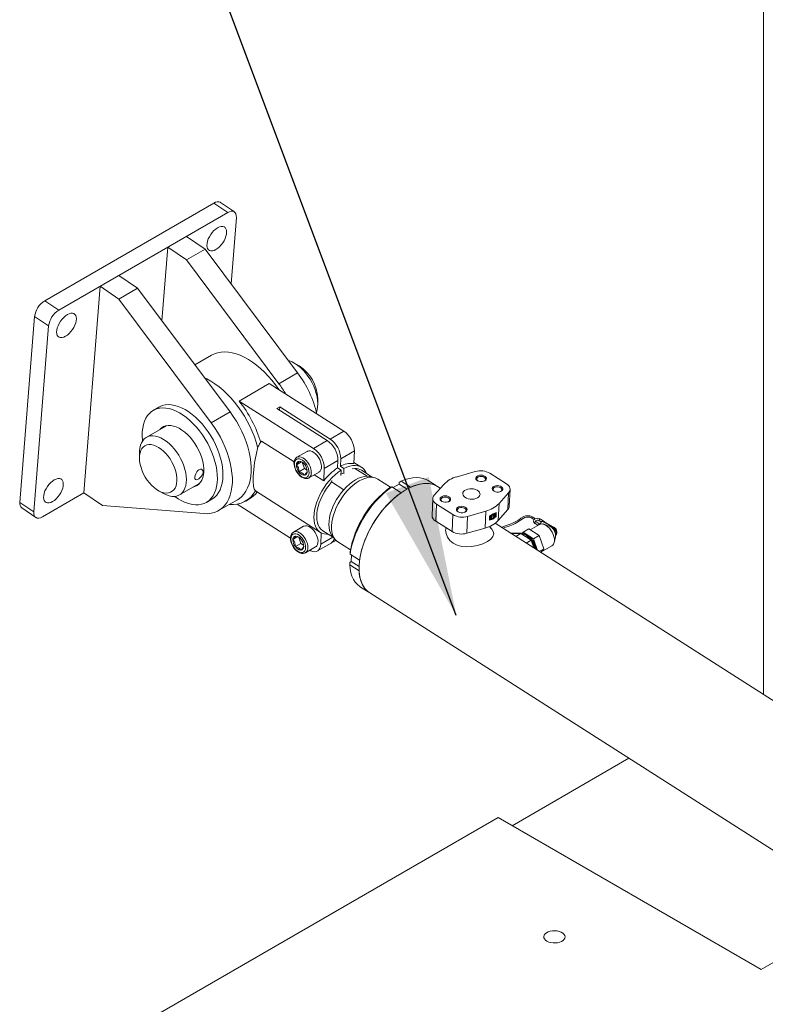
# Model space of a CAD drawing. Header units: millimetres. Extents: x 450 to 25135, y 150 to 17673.
# Tile 249 of 256: x 9192 to 9754, y 15732 to 16473. Entities that reach past the tile are written whole.
import ezdxf

# ---------------------------------------------------------------- set-up
doc = ezdxf.new("R2010")
doc.units = ezdxf.units.MM
doc.linetypes.add('SLD-Centrada-doble', pattern=[12.7, 6.35, -1.27, 1.27, -1.27, 1.27, -1.27])
doc.linetypes.add('SLD-Continua', pattern=[0])
doc.layers.add('COTAS', color=1, linetype='SLD-Continua')
doc.layers.add('OCULTA', color=8, linetype='SLD-Continua')
doc.styles.get("Standard").update_dxf_attribs({"font": 'ARIALN.TTF'})
doc.dimstyles.new('SLDDIMSTYLE0', dxfattribs={"dimtxt": 0.18, "dimasz": 105, "dimexe": 0, "dimexo": 0.0625, "dimgap": 0, "dimtad": 0, "dimtih": 1, "dimtoh": 1, "dimdec": 0, "dimrnd": 1e-09, "dimzin": 0, "dimdsep": 46, "dimtxsty": 'Standard', "dimsah": 1, "dimcen": 0.09, "dimadec": 0, "dimazin": 0, "dimtfac": 105, "dimtdec": 0, "dimtofl": 0, "dimtmove": 0, "dimatfit": 3, "dimfxl": 1, "dimfrac": 2, "dimtolj": 1, "dimtzin": 0, "dimarcsym": 0})

msp = doc.modelspace()

# ---------------------------------------------------------------- linework, layer by layer
at = {"layer": 'OCULTA', "linetype": 'SLD-Continua', "lineweight": 18, "ltscale": 30}
for p, q in [((9752.18, 16755.37), (9752.18, 15965.18)), ((9338.11, 16335.15), (9210.83, 16261.67)), ((9353.67, 16328.48), (9343.1, 16335.65)), ((9348.67, 16327.98), (9221.39, 16254.51)), ((9351.17, 16274.35), (9355.13, 16324.29)), ((9317.56, 16310.02), (9303.42, 16301.86)), ((9317.56, 16310.02), (9331.65, 16300.46)), ((9299.04, 16246.59), (9303.42, 16301.86)), ((9303.42, 16301.86), (9317.51, 16292.3)), ((9331.65, 16300.46), (9317.51, 16292.3)), ((9331.65, 16300.46), (9401.28, 16207.33)), ((9317.51, 16292.3), (9387.14, 16199.17)), ((9252.51, 16272.47), (9266.65, 16280.63)), ((9266.65, 16280.63), (9280.74, 16271.07)), ((9240.18, 16116.9), (9252.51, 16272.47)), ((9252.51, 16272.47), (9266.59, 16262.91)), ((9266.59, 16262.91), (9280.74, 16271.07)), ((9280.74, 16271.07), (9350.37, 16177.94)), ((9266.59, 16262.91), (9336.23, 16169.78)), ((9203.14, 16249.81), (9192.05, 16109.8)), ((9213.71, 16242.64), (9202.61, 16102.63)), ((9336.46, 16220.61), (9323.89, 16213.35)), ((9402.35, 16212.62), (9398.81, 16214.66)), ((9379.86, 16199.19), (9357.23, 16186.13)), ((9435.97, 16163.42), (9379.86, 16199.19)), ((9357.23, 16186.13), (9413.35, 16150.36)), ((9416.49, 16184.05), (9416.49, 16188.13)), ((9296.79, 16181.54), (9292.54, 16179.09)), ((9385.68, 16180.45), (9387.8, 16181.68)), ((9423.6, 16156.28), (9385.68, 16180.45)), ((9387.8, 16181.68), (9387.68, 16179.17)), ((9387.8, 16181.68), (9425.72, 16157.5)), ((9302.56, 16167.55), (9287.31, 16158.75)), ((9398.63, 16140.27), (9374.2, 16155.84)), ((9282.14, 16147.31), (9282.14, 16143.23)), ((9408.39, 16148.22), (9400.75, 16143.82)), ((9443.57, 16139.11), (9444.01, 16148.49)), ((9404.11, 16140.32), (9400.32, 16138.13)), ((9400.75, 16143.82), (9400.88, 16143.89)), ((9404.76, 16140.02), (9406.42, 16135.31)), ((9431.37, 16135.75), (9431.63, 16141.34)), ((9433.75, 16142.57), (9433.49, 16136.98)), ((9449.64, 16136.11), (9443.61, 16139.95)), ((9406.42, 16135.31), (9402.18, 16132.86)), ((9406.42, 16135.31), (9408.42, 16134.03)), ((9408.48, 16132.93), (9408.46, 16133.29)), ((9409.75, 16128.23), (9417.39, 16132.64)), ((9421.38, 16135.43), (9420.94, 16126.04)), ((9434.05, 16134.04), (9431.37, 16135.75)), ((9433.49, 16136.98), (9436.18, 16135.27)), ((9433.87, 16130.1), (9434.05, 16134.04)), ((9435.29, 16131.78), (9433.91, 16130.98)), ((9436.18, 16135.27), (9435.99, 16131.33)), ((9444.39, 16135.31), (9442.42, 16135.18)), ((9453.57, 16129.46), (9444.39, 16135.31)), ((9457.35, 16128.82), (9449.27, 16133.97)), ((9521.31, 16129.12), (9535.09, 16133.08)), ((9546.14, 16131.72), (9558.5, 16123.85)), ((9312.31, 16115.45), (9327.55, 16124.25)), ((9327.23, 16123.9), (9326.77, 16123.8)), ((9420.94, 16126.04), (9413.83, 16130.58)), ((9426.89, 16125.22), (9427.15, 16126.17)), ((9436.07, 16119.36), (9426.89, 16125.22)), ((9459.13, 16128.36), (9456.05, 16129.16)), ((9471.26, 16121.14), (9461.62, 16127.28)), ((9477.86, 16125), (9477.79, 16123.63)), ((9486.4, 16121.2), (9479.34, 16125.7)), ((9506.66, 16121.69), (9499.6, 16126.2)), ((9209.07, 16098.93), (9240.18, 16116.9)), ((9254.27, 16107.34), (9240.18, 16116.9)), ((9296.28, 16118.73), (9299.81, 16116.69)), ((9369.44, 16118.45), (9418.46, 16087.2)), ((9479.33, 16117.11), (9472.27, 16121.62)), ((9477.79, 16123.63), (9473.24, 16121)), ((9483.73, 16119.85), (9477.79, 16123.63)), ((9504.15, 16115.22), (9511.36, 16123.38)), ((9508.72, 16120.39), (9506.66, 16121.69)), ((9560.18, 16117.08), (9552.97, 16108.93)), ((9560.67, 16106.84), (9561.26, 16119.55)), ((9332.54, 16109.81), (9336.78, 16112.26)), ((9341.78, 16103.6), (9355.92, 16111.76)), ((9362.17, 16110.75), (9365, 16112.38)), ((9503.08, 16112.75), (9502.49, 16100.05)), ((9193.5, 16105.6), (9204.07, 16098.44)), ((9330.8, 16101.33), (9254.27, 16107.34)), ((9395.95, 16082.96), (9355.86, 16108.51)), ((9518.19, 16100.58), (9505.84, 16108.46)), ((9543.03, 16103.19), (9529.24, 16099.22)), ((9550.23, 16101.71), (9550.09, 16101.8)), ((9550.46, 16099.43), (9550.58, 16102.14)), ((9550.83, 16102.25), (9550.69, 16099.28)), ((9552.38, 16096.22), (9559.59, 16104.38)), ((9505.25, 16095.75), (9517.6, 16087.87)), ((9545.74, 16096.43), (9545.88, 16099.39)), ((9546.02, 16096.97), (9545.88, 16097.06)), ((9546.13, 16099.37), (9545.99, 16099.46)), ((9546.13, 16099.37), (9546.02, 16096.97)), ((9546.53, 16097.67), (9546.55, 16098.18)), ((9546.55, 16098.18), (9547.44, 16098.69)), ((9546.58, 16098.73), (9546.6, 16099.24)), ((9547.46, 16099.24), (9546.58, 16098.73)), ((9546.59, 16098.91), (9547.32, 16099.33)), ((9547.46, 16099.24), (9547.32, 16099.33)), ((9547.44, 16098.69), (9547.46, 16099.24)), ((9547.65, 16098.1), (9547.51, 16098.19)), ((9547.63, 16097.54), (9547.65, 16098.1)), ((9547.75, 16100.12), (9547.77, 16100.68)), ((9548.5, 16098.83), (9548.59, 16100.71)), ((9548.62, 16098.52), (9548.76, 16098.43)), ((9548.73, 16100.62), (9548.64, 16098.74)), ((9549.21, 16100.48), (9549.16, 16099.45)), ((9549.65, 16099.91), (9549.7, 16100.94)), ((9549.8, 16099.82), (9549.84, 16100.85)), ((9550.28, 16099.83), (9550.35, 16101.41)), ((9550.46, 16099.43), (9550.69, 16099.28)), ((9583.62, 16093.49), (9580.8, 16095.29)), ((9583.35, 16095.97), (9584.69, 16095.11)), ((9586.98, 16095.43), (9584.16, 16097.23)), ((9585.29, 16095.48), (9584.86, 16095.24)), ((9586.31, 16095.11), (9593.36, 16091.23)), ((9586.74, 16095.36), (9593.79, 16091.48)), ((9405.77, 16091.84), (9398.13, 16087.43)), ((9398.13, 16087.43), (9398.27, 16087.5)), ((9416.3, 16093.94), (9416.62, 16093.11)), ((9419.12, 16086.82), (9418.73, 16078.24)), ((9420.24, 16088.44), (9428.32, 16083.28)), ((9528.65, 16086.52), (9542.44, 16090.48)), ((9546.67, 16090.57), (9545.56, 16091.69)), ((9814.48, 15925.46), (9550.01, 16094.06)), ((9571.16, 16087.33), (9570.47, 16086.5)), ((9575.4, 16089.78), (9571.16, 16087.33)), ((9578.91, 16082.39), (9571.16, 16087.33)), ((9583.15, 16084.84), (9575.4, 16089.78)), ((9583.47, 16093.13), (9576.48, 16089.09)), ((9579.99, 16094.03), (9582.38, 16092.5)), ((9586.12, 16093.54), (9586.1, 16093.47)), ((9590.78, 16091.99), (9587.32, 16093.07)), ((9401.5, 16083.93), (9397.71, 16081.74)), ((9402.15, 16083.63), (9403.81, 16078.92)), ((9427.47, 16084.32), (9429.49, 16081.87)), ((9428.63, 16080.4), (9430.07, 16081.23)), ((9431.52, 16080.06), (9441.08, 16073.97)), ((9562.35, 16086.69), (9561.73, 16086.59)), ((9569.46, 16086.3), (9561.96, 16086.44)), ((9569.89, 16086.54), (9562.35, 16086.69)), ((9565.6, 16084.12), (9569.32, 16086.27)), ((9569.32, 16086.27), (9577.07, 16081.33)), ((9573.35, 16079.18), (9577.07, 16081.33)), ((9577.07, 16081.33), (9579.12, 16075.5)), ((9578.91, 16082.39), (9583.15, 16084.84)), ((9581.97, 16073.68), (9578.91, 16082.39)), ((9586.67, 16074.83), (9583.15, 16084.84)), ((9594.65, 16080.38), (9595.45, 16083.92)), ((9595.54, 16085.03), (9595.72, 16085.13)), ((9403.81, 16078.92), (9399.56, 16076.47)), ((9403.81, 16078.92), (9405.81, 16077.65)), ((9405.86, 16076.55), (9405.85, 16076.91)), ((9407.13, 16071.84), (9414.77, 16076.25)), ((9416.25, 16073.25), (9426.51, 16079.17)), ((9583.26, 16072.86), (9586.67, 16074.83)), ((9584.42, 16072.12), (9586.67, 16074.83)), ((9584.55, 16072.27), (9592.77, 16077.02)), ((9441.71, 16065.32), (9440.49, 16064.61)), ((9447.91, 16066.33), (9440.85, 16070.83)), ((9441.94, 16070.14), (9441.71, 16065.32)), ((9447.52, 16061.62), (9441.71, 16065.32)), ((9447.54, 16058.39), (9440.48, 16062.89)), ((9448.53, 16046.09), (9455.6, 16041.59)), ((9455.6, 16041.59), (9790.45, 15828.11)), ((9650.82, 15917.13), (9562.9, 15866.37)), ((9650.82, 15917.13), (9562.9, 15866.37)), ((9650.82, 15917.13), (9562.9, 15866.37)), ((9650.82, 15917.13), (9562.9, 15866.37)), ((9552.29, 15872.5), (9297.73, 15725.54)), ((9552.29, 15872.5), (9297.73, 15725.54)), ((9552.29, 15872.5), (9297.73, 15725.54)), ((9552.29, 15872.5), (9297.73, 15725.54)), ((9750.28, 15758.2), (9552.29, 15872.5)), ((9750.28, 15758.2), (9552.29, 15872.5)), ((9750.28, 15758.2), (9552.29, 15872.5)), ((9750.28, 15758.2), (9552.29, 15872.5)), ((9826.35, 15802.12), (9750.28, 15758.2)), ((9826.35, 15802.12), (9750.28, 15758.2)), ((9826.35, 15802.12), (9750.28, 15758.2)), ((9826.35, 15802.12), (9750.28, 15758.2))]:
    msp.add_line(p, q, dxfattribs=at)
at = {"layer": 'OCULTA', "linetype": 'SLD-Centrada-doble', "lineweight": 18, "ltscale": 30}
for p, q in [((9348.67, 16327.98), (9338.11, 16335.15)), ((9210.83, 16261.67), (9221.39, 16254.51)), ((9213.71, 16242.64), (9203.14, 16249.81)), ((9401.28, 16207.33), (9387.14, 16199.17)), ((9336.23, 16169.78), (9350.37, 16177.94)), ((9435.97, 16163.42), (9425.72, 16157.5)), ((9423.6, 16156.28), (9413.35, 16150.36)), ((9444.01, 16148.49), (9433.75, 16142.57)), ((9431.63, 16141.34), (9421.38, 16135.43)), ((9560.18, 16117.08), (9559.59, 16104.38)), ((9192.05, 16109.8), (9202.61, 16102.63)), ((9505.84, 16108.46), (9505.25, 16095.75)), ((9543.03, 16103.19), (9542.44, 16090.48)), ((9552.97, 16108.93), (9552.38, 16096.22)), ((9518.19, 16100.58), (9517.6, 16087.87)), ((9529.24, 16099.22), (9528.65, 16086.52)), ((9548.64, 16098.74), (9548.5, 16098.83)), ((9548.73, 16100.62), (9548.59, 16100.71)), ((9549.8, 16099.82), (9549.65, 16099.91)), ((9549.84, 16100.85), (9549.7, 16100.94)), ((9586.74, 16095.36), (9586.31, 16095.11)), ((9593.79, 16091.48), (9593.36, 16091.23)), ((9427.91, 16083.55), (9418.73, 16078.24)), ((9561.95, 16086.45), (9562.35, 16086.69)), ((9569.46, 16086.3), (9569.89, 16086.54))]:
    msp.add_line(p, q, dxfattribs=at)
at = {"layer": 'OCULTA', "linetype": 'SLD-Continua', "lineweight": 18, "ltscale": 30, "flags": 128}
for points in [[(9338.11, 16335.15), (9339.47, 16335.8), (9340.77, 16336.12), (9341.93, 16336.11), (9342.93, 16335.76), (9343.1, 16335.65)], [(9355.13, 16324.29), (9355.11, 16325.72), (9354.82, 16326.95), (9354.28, 16327.92), (9353.49, 16328.59), (9352.5, 16328.94), (9351.33, 16328.95), (9350.04, 16328.63), (9348.67, 16327.98)], [(9341.02, 16316.51), (9342.37, 16317.16), (9343.65, 16317.51), (9344.83, 16317.54), (9345.85, 16317.27), (9346.68, 16316.69), (9347.3, 16315.82), (9347.69, 16314.7), (9347.82, 16313.36), (9347.7, 16311.86), (9347.33, 16310.23), (9346.73, 16308.54), (9345.9, 16306.84), (9344.89, 16305.19), (9343.73, 16303.66), (9342.45, 16302.28), (9341.1, 16301.1), (9339.72, 16300.18), (9338.37, 16299.53), (9337.08, 16299.18), (9335.91, 16299.14), (9334.89, 16299.42), (9334.05, 16300), (9333.43, 16300.87), (9333.05, 16301.99), (9332.92, 16303.32), (9333.04, 16304.83), (9333.4, 16306.46), (9334.01, 16308.15), (9334.83, 16309.84), (9335.84, 16311.49), (9337.01, 16313.03), (9338.29, 16314.41), (9339.64, 16315.58), (9341.02, 16316.51)], [(9227.88, 16251.2), (9229.23, 16251.85), (9230.52, 16252.19), (9231.69, 16252.23), (9232.71, 16251.95), (9233.55, 16251.37), (9234.17, 16250.51), (9234.55, 16249.39), (9234.68, 16248.05), (9234.56, 16246.54), (9234.2, 16244.92), (9233.59, 16243.23), (9232.77, 16241.53), (9231.76, 16239.88), (9230.59, 16238.34), (9229.31, 16236.96), (9227.96, 16235.79), (9226.58, 16234.86), (9225.23, 16234.21), (9223.95, 16233.87), (9222.77, 16233.83), (9221.75, 16234.11), (9220.92, 16234.69), (9220.3, 16235.55), (9219.91, 16236.67), (9219.78, 16238.01), (9219.9, 16239.52), (9220.27, 16241.14), (9220.87, 16242.83), (9221.7, 16244.53), (9222.71, 16246.18), (9223.87, 16247.72), (9225.15, 16249.1), (9226.5, 16250.27), (9227.88, 16251.2)], [(9336.46, 16220.61), (9338.6, 16221.66), (9341.03, 16222.47), (9343.61, 16222.97), (9346.31, 16223.14), (9349.13, 16222.98), (9352.04, 16222.51), (9355.03, 16221.71), (9358.07, 16220.6), (9361.14, 16219.19), (9364.23, 16217.47), (9367.32, 16215.47), (9370.38, 16213.2), (9373.4, 16210.67), (9376.35, 16207.9), (9379.21, 16204.9), (9381.98, 16201.7), (9384.62, 16198.32), (9387.12, 16194.78), (9387.37, 16194.4)], [(9415.44, 16177.74), (9416, 16179.56), (9416.37, 16181.73), (9416.49, 16184.08), (9416.36, 16186.57), (9415.99, 16189.16), (9415.37, 16191.83), (9414.52, 16194.53), (9413.45, 16197.23), (9412.18, 16199.88), (9410.72, 16202.46), (9409.09, 16204.92), (9407.32, 16207.23), (9405.43, 16209.36), (9403.44, 16211.28), (9401.39, 16212.96), (9399.3, 16214.37), (9397.21, 16215.5), (9395.14, 16216.34), (9394.37, 16216.57)], [(9371.18, 16151.38), (9370.09, 16155.18), (9368.73, 16159.17), (9367.15, 16163.15), (9365.35, 16167.1), (9363.36, 16170.98), (9361.18, 16174.77), (9358.84, 16178.45), (9356.33, 16181.99), (9353.69, 16185.38), (9350.93, 16188.57), (9348.06, 16191.57), (9345.11, 16194.34), (9342.1, 16196.87), (9339.04, 16199.15), (9335.95, 16201.15), (9332.86, 16202.86), (9331.11, 16203.7)], [(9296.79, 16181.54), (9297.37, 16181.86), (9299.38, 16182.69), (9301.54, 16183.21), (9303.84, 16183.41), (9306.25, 16183.29), (9308.75, 16182.85), (9311.33, 16182.1), (9313.95, 16181.03), (9316.6, 16179.67), (9319.25, 16178.01)], [(9284.52, 16156.17), (9284.47, 16156.62), (9284.27, 16159.79), (9284.32, 16162.83), (9284.61, 16165.7), (9285.15, 16168.39), (9285.93, 16170.87), (9286.94, 16173.11), (9288.18, 16175.1), (9289.63, 16176.83), (9291.28, 16178.27), (9293.12, 16179.41), (9295.13, 16180.24), (9297.3, 16180.76), (9299.6, 16180.96), (9302.01, 16180.84), (9304.51, 16180.4), (9307.09, 16179.65), (9309.71, 16178.58), (9312.36, 16177.22), (9315.01, 16175.56)], [(9319.25, 16178.01), (9321.88, 16176.09), (9324.46, 16173.9), (9326.98, 16171.48), (9329.4, 16168.85), (9331.72, 16166.02), (9333.9, 16163.02), (9335.93, 16159.88), (9337.8, 16156.63), (9339.48, 16153.29), (9340.96, 16149.9), (9342.23, 16146.47), (9343.27, 16143.06), (9344.09, 16139.67), (9344.66, 16136.35), (9344.99, 16133.13), (9345.06, 16130.02), (9344.9, 16127.06), (9344.48, 16124.28), (9343.82, 16121.69), (9342.92, 16119.33), (9341.8, 16117.21), (9340.45, 16115.35), (9338.89, 16113.77), (9337.15, 16112.47), (9336.78, 16112.26)], [(9350.37, 16177.94), (9352.83, 16174.46), (9355.14, 16170.84), (9357.26, 16167.1), (9359.19, 16163.27), (9360.91, 16159.38), (9362.41, 16155.46), (9363.68, 16151.53), (9364.7, 16147.63), (9365.48, 16143.79), (9365.99, 16140.03), (9366.25, 16136.38), (9366.25, 16132.87), (9365.98, 16129.52), (9365.46, 16126.36), (9364.68, 16123.42), (9363.65, 16120.71), (9362.37, 16118.25), (9360.87, 16116.07), (9359.14, 16114.17), (9357.21, 16112.58), (9355.92, 16111.76)], [(9315.01, 16175.56), (9317.63, 16173.64), (9320.22, 16171.45), (9322.73, 16169.03), (9325.16, 16166.4), (9327.47, 16163.57), (9329.66, 16160.57), (9331.69, 16157.43), (9333.56, 16154.18), (9335.24, 16150.84), (9336.72, 16147.45), (9337.99, 16144.03), (9339.03, 16140.61), (9339.84, 16137.22), (9340.42, 16133.9), (9340.74, 16130.68), (9340.82, 16127.57), (9340.65, 16124.61), (9340.24, 16121.83), (9339.58, 16119.24), (9338.68, 16116.88), (9337.55, 16114.76), (9336.21, 16112.9), (9334.65, 16111.32), (9332.9, 16110.03), (9330.98, 16109.04), (9328.89, 16108.36), (9326.65, 16108), (9324.29, 16107.96), (9321.83, 16108.24), (9319.29, 16108.84), (9316.69, 16109.75), (9314.05, 16110.96), (9311.4, 16112.47), (9308.76, 16114.27), (9308.68, 16114.32)], [(9336.23, 16169.78), (9338.69, 16166.3), (9341, 16162.67), (9343.12, 16158.93), (9345.05, 16155.1), (9346.77, 16151.21), (9348.27, 16147.29), (9349.54, 16143.37), (9350.56, 16139.47), (9351.33, 16135.62), (9351.85, 16131.86), (9352.11, 16128.21), (9352.11, 16124.7), (9351.84, 16121.36), (9351.32, 16118.2), (9350.54, 16115.25), (9349.51, 16112.54), (9348.23, 16110.09), (9346.73, 16107.9), (9345, 16106.01), (9343.06, 16104.42), (9340.93, 16103.14), (9338.63, 16102.19), (9336.15, 16101.56), (9333.54, 16101.28), (9330.8, 16101.33)], [(9297.53, 16164.65), (9297.57, 16164.7), (9298.86, 16165.91), (9300.35, 16166.83), (9302.01, 16167.43), (9303.81, 16167.71), (9305.74, 16167.66), (9307.76, 16167.29), (9309.85, 16166.59), (9311.98, 16165.59), (9314.11, 16164.29)], [(9301.77, 16167.1), (9301.81, 16167.15), (9302.09, 16167.45)], [(9314.11, 16164.29), (9316.23, 16162.7), (9318.29, 16160.87), (9320.27, 16158.8), (9322.14, 16156.53), (9323.88, 16154.09), (9325.46, 16151.52), (9326.86, 16148.85), (9328.05, 16146.11), (9329.03, 16143.36), (9329.78, 16140.61), (9330.28, 16137.92), (9330.54, 16135.33), (9330.54, 16132.86), (9330.29, 16130.55), (9329.8, 16128.44), (9329.06, 16126.55), (9328.08, 16124.92), (9326.89, 16123.56), (9325.5, 16122.49), (9323.93, 16121.73), (9322.53, 16121.35)], [(9282.14, 16147.31), (9282.17, 16148.47), (9282.41, 16150.73), (9282.9, 16152.8), (9283.62, 16154.65), (9284.58, 16156.25), (9285.75, 16157.58), (9287.11, 16158.63), (9288.65, 16159.38), (9290.35, 16159.81), (9292.19, 16159.92), (9294.12, 16159.71), (9296.14, 16159.19), (9298.22, 16158.35), (9300.31, 16157.22), (9302.4, 16155.81), (9304.45, 16154.13), (9306.43, 16152.21), (9308.32, 16150.08), (9310.1, 16147.77), (9311.72, 16145.31), (9313.19, 16142.73), (9314.46, 16140.08), (9315.53, 16137.38), (9316.38, 16134.68), (9316.99, 16132.01), (9317.36, 16129.42), (9317.49, 16126.93), (9317.37, 16124.59), (9317, 16122.42), (9316.4, 16120.45), (9315.55, 16118.72), (9314.49, 16117.25), (9313.22, 16116.06), (9311.77, 16115.16), (9310.14, 16114.57), (9308.37, 16114.3), (9306.48, 16114.35), (9304.5, 16114.71), (9302.45, 16115.39), (9300.37, 16116.38), (9299.81, 16116.69)], [(9295.05, 16119.5), (9296.93, 16118.37), (9298.81, 16117.53), (9300.64, 16117.01), (9302.4, 16116.81), (9304.04, 16116.93), (9305.55, 16117.38), (9306.89, 16118.14), (9308.04, 16119.2), (9308.98, 16120.55), (9309.7, 16122.16), (9310.17, 16124), (9310.4, 16126.03), (9310.38, 16128.23), (9310.1, 16130.54), (9309.58, 16132.94), (9308.82, 16135.38), (9307.83, 16137.81), (9306.64, 16140.19), (9305.27, 16142.48), (9303.73, 16144.64), (9302.06, 16146.62), (9300.29, 16148.4), (9298.45, 16149.95), (9296.57, 16151.22), (9294.68, 16152.21), (9292.82, 16152.89), (9291.02, 16153.26), (9289.32, 16153.3), (9287.74, 16153.01), (9286.32, 16152.4), (9285.07, 16151.49), (9284.02, 16150.28), (9283.19, 16148.8), (9282.59, 16147.07), (9282.24, 16145.13), (9282.14, 16143.01), (9282.29, 16140.75), (9282.69, 16138.39), (9283.33, 16135.97), (9284.21, 16133.53), (9285.29, 16131.12), (9286.58, 16128.77), (9288.04, 16126.55), (9289.64, 16124.47), (9291.37, 16122.58), (9293.18, 16120.92), (9295.05, 16119.5)], [(9408.39, 16148.22), (9408.75, 16148.4), (9409.81, 16148.64), (9410.99, 16148.54), (9412.25, 16148.11), (9413.54, 16147.36), (9414.8, 16146.33), (9415.98, 16145.06), (9417.04, 16143.6), (9417.92, 16142.01), (9418.6, 16140.36), (9419.05, 16138.7), (9419.24, 16137.12), (9419.17, 16135.68), (9418.85, 16134.42), (9418.28, 16133.42), (9417.49, 16132.7), (9417.39, 16132.64)], [(9400.93, 16143.88), (9400.68, 16143.77), (9399.83, 16143.07), (9399.19, 16142.16), (9398.76, 16141.06), (9398.55, 16139.77), (9398.58, 16138.33), (9398.84, 16136.8), (9399.32, 16135.24), (9400.01, 16133.72), (9400.87, 16132.27), (9401.88, 16130.96), (9403.01, 16129.81), (9404.23, 16128.87), (9405.51, 16128.18), (9406.82, 16127.78), (9407.96, 16127.71), (9409.02, 16127.9), (9409.64, 16128.21)], [(9404.92, 16139.92), (9404.01, 16140.37), (9402.55, 16140.8)], [(9326.99, 16134.38), (9328.05, 16134.77), (9329.01, 16134.69), (9329.75, 16134.17), (9330.15, 16133.27), (9330.13, 16132.13), (9329.71, 16130.89), (9328.94, 16129.65), (9327.93, 16128.52), (9326.82, 16127.62), (9325.78, 16127.06), (9324.9, 16126.88), (9324.25, 16127.12), (9323.88, 16127.77), (9323.81, 16128.8), (9324.04, 16130.05), (9324.53, 16131.41), (9325.28, 16132.73), (9326.23, 16133.82), (9326.99, 16134.38)], [(9434.05, 16134.04), (9431.75, 16132.44), (9429.47, 16130.57), (9427.25, 16128.47), (9425.12, 16126.15), (9423.1, 16123.65), (9421.22, 16121), (9419.5, 16118.23), (9417.97, 16115.37), (9416.63, 16112.47), (9415.52, 16109.56), (9414.65, 16106.68), (9414.01, 16103.85), (9413.64, 16101.13), (9413.52, 16098.54), (9413.66, 16096.12), (9414.05, 16093.89), (9414.7, 16091.89), (9415.6, 16090.13), (9416.73, 16088.65), (9418.07, 16087.46), (9419.62, 16086.58), (9421.36, 16086.01), (9423.25, 16085.77), (9424.41, 16085.78)], [(9453.44, 16131.31), (9453.4, 16131.42), (9452.5, 16133.18), (9451.37, 16134.66), (9450.02, 16135.85), (9448.47, 16136.73), (9446.74, 16137.3), (9444.85, 16137.54), (9442.82, 16137.46), (9440.68, 16137.04), (9438.46, 16136.31), (9436.18, 16135.27)], [(9218.02, 16126.74), (9219.37, 16127.39), (9220.66, 16127.74), (9221.83, 16127.77), (9222.85, 16127.5), (9223.69, 16126.92), (9224.31, 16126.05), (9224.69, 16124.93), (9224.82, 16123.59), (9224.7, 16122.09), (9224.34, 16120.46), (9223.73, 16118.77), (9222.91, 16117.07), (9221.89, 16115.42), (9220.73, 16113.89), (9219.45, 16112.51), (9218.1, 16111.33), (9216.72, 16110.41), (9215.37, 16109.76), (9214.09, 16109.41), (9212.91, 16109.37), (9211.89, 16109.65), (9211.06, 16110.23), (9210.44, 16111.1), (9210.05, 16112.22), (9209.92, 16113.55), (9210.04, 16115.06), (9210.41, 16116.69), (9211.01, 16118.38), (9211.84, 16120.07), (9212.85, 16121.72), (9214.01, 16123.26), (9215.29, 16124.64), (9216.64, 16125.81), (9218.02, 16126.74)], [(9426.89, 16125.22), (9424.94, 16122.87), (9423.12, 16120.36), (9421.45, 16117.74), (9419.96, 16115.03), (9418.67, 16112.26), (9417.59, 16109.49), (9416.73, 16106.73), (9416.12, 16104.04), (9415.75, 16101.44), (9415.64, 16098.97), (9415.78, 16096.66), (9416.17, 16094.54), (9416.81, 16092.65), (9417.68, 16091), (9418.78, 16089.62), (9420.1, 16088.53), (9420.24, 16088.44)], [(9426.77, 16092.24), (9427.01, 16094.8), (9427.5, 16097.48), (9428.22, 16100.23), (9429.18, 16103.02), (9430.35, 16105.83), (9431.73, 16108.6), (9433.3, 16111.31), (9435.03, 16113.93), (9436.91, 16116.42), (9438.91, 16118.75), (9441, 16120.89), (9443.17, 16122.81), (9445.38, 16124.49), (9447.6, 16125.91), (9449.81, 16127.05), (9451.98, 16127.9), (9454.08, 16128.44), (9456.09, 16128.67), (9457.98, 16128.58), (9459.72, 16128.18), (9461.3, 16127.48), (9461.62, 16127.28)], [(9436.07, 16119.36), (9438.2, 16121.59), (9440.4, 16123.59), (9442.66, 16125.34), (9444.93, 16126.8), (9447.19, 16127.95), (9449.4, 16128.79), (9451.54, 16129.3), (9453.57, 16129.46)], [(9506.66, 16121.69), (9505.38, 16122.42), (9503.28, 16123.27), (9501.03, 16123.82), (9498.62, 16124.05), (9496.09, 16123.96), (9493.44, 16123.57), (9490.71, 16122.86), (9487.9, 16121.85), (9485.04, 16120.54), (9482.16, 16118.94), (9479.26, 16117.06), (9476.38, 16114.93), (9473.54, 16112.54), (9470.75, 16109.93), (9468.04, 16107.11), (9465.42, 16104.1), (9462.92, 16100.93), (9460.56, 16097.61), (9458.35, 16094.17), (9456.31, 16090.64), (9454.45, 16087.04), (9452.79, 16083.41), (9451.33, 16079.76), (9450.1, 16076.12), (9449.1, 16072.53), (9448.34, 16069), (9447.82, 16065.57), (9447.54, 16062.25)], [(9453.57, 16129.46), (9455.4, 16129.3), (9456.05, 16129.16)], [(9479.34, 16125.7), (9478.51, 16125.31), (9477.86, 16125)], [(9499.6, 16126.2), (9498.01, 16127.07), (9495.77, 16127.91), (9493.36, 16128.41), (9490.78, 16128.56), (9488.07, 16128.36), (9485.25, 16127.81), (9482.33, 16126.92), (9479.34, 16125.7)], [(9486.4, 16121.2), (9489.39, 16122.42), (9492.31, 16123.31), (9495.13, 16123.86), (9497.84, 16124.06), (9500.42, 16123.91), (9502.83, 16123.41), (9505.07, 16122.57), (9506.66, 16121.69)], [(9542.28, 16126.07), (9541.32, 16125.67), (9540.2, 16125.46), (9539.01, 16125.47), (9537.86, 16125.69), (9536.85, 16126.1), (9536.07, 16126.68), (9535.6, 16127.35), (9535.46, 16128.08), (9535.69, 16128.78), (9536.24, 16129.4), (9537.09, 16129.89), (9538.14, 16130.2), (9539.31, 16130.3), (9540.5, 16130.18), (9541.59, 16129.86), (9542.49, 16129.36), (9543.12, 16128.73), (9543.43, 16128.02), (9543.39, 16127.3), (9542.99, 16126.63), (9542.28, 16126.07)], [(9541.72, 16125.8), (9541.78, 16125.83), (9542.42, 16126.36), (9542.73, 16126.98), (9542.68, 16127.65), (9542.29, 16128.28), (9541.58, 16128.81), (9540.64, 16129.17), (9539.57, 16129.34), (9538.49, 16129.29), (9537.51, 16129.03), (9536.73, 16128.58), (9536.25, 16128), (9536.12, 16127.35), (9536.34, 16126.69), (9536.9, 16126.1), (9537.02, 16126.01)], [(9427.47, 16084.32), (9426.86, 16085.15), (9425.99, 16086.8), (9425.35, 16088.69), (9424.96, 16090.81), (9424.82, 16093.11), (9424.93, 16095.58), (9425.3, 16098.18), (9425.91, 16100.88), (9426.77, 16103.63), (9427.85, 16106.41), (9429.14, 16109.17), (9430.63, 16111.89), (9432.3, 16114.51), (9434.12, 16117.01), (9436.07, 16119.36)], [(9472.27, 16121.62), (9469.24, 16119.36), (9466.25, 16116.84), (9463.32, 16114.07), (9460.47, 16111.06), (9457.75, 16107.85), (9455.15, 16104.46), (9452.71, 16100.92), (9450.45, 16097.26), (9448.38, 16093.51), (9446.52, 16089.7), (9444.88, 16085.86), (9443.49, 16082.02), (9442.35, 16078.22), (9441.47, 16074.48), (9440.85, 16070.83)], [(9447.91, 16066.33), (9448.53, 16069.97), (9449.41, 16073.71), (9450.55, 16077.52), (9451.94, 16081.36), (9453.58, 16085.2), (9455.44, 16089.01), (9457.51, 16092.76), (9459.77, 16096.42), (9462.21, 16099.96), (9464.81, 16103.35), (9467.54, 16106.56), (9470.38, 16109.56), (9473.31, 16112.34), (9476.3, 16114.86), (9479.33, 16117.11)], [(9470.79, 16120.92), (9471.62, 16121.31), (9472.27, 16121.62)], [(9536.76, 16113.23), (9535.57, 16112.69), (9534.21, 16112.35), (9532.73, 16112.2), (9531.22, 16112.28), (9529.76, 16112.56), (9528.44, 16113.03), (9527.31, 16113.67), (9526.45, 16114.45), (9525.89, 16115.32), (9525.67, 16116.23), (9525.81, 16117.14), (9526.28, 16117.99), (9527.07, 16118.75), (9528.14, 16119.37), (9529.43, 16119.81), (9530.86, 16120.05), (9532.36, 16120.09), (9533.85, 16119.91), (9535.25, 16119.53), (9536.49, 16118.97), (9537.49, 16118.26), (9538.21, 16117.43), (9538.59, 16116.53), (9538.64, 16115.62), (9538.33, 16114.73), (9537.69, 16113.92), (9536.76, 16113.23)], [(9554.64, 16118.19), (9553.68, 16117.79), (9552.56, 16117.58), (9551.37, 16117.59), (9550.22, 16117.81), (9549.21, 16118.23), (9548.43, 16118.8), (9547.95, 16119.48), (9547.82, 16120.2), (9548.04, 16120.9), (9548.6, 16121.53), (9549.44, 16122.01), (9550.5, 16122.32), (9551.67, 16122.42), (9552.85, 16122.3), (9553.95, 16121.98), (9554.85, 16121.48), (9555.48, 16120.85), (9555.79, 16120.14), (9555.74, 16119.42), (9555.35, 16118.75), (9554.64, 16118.19)], [(9554.07, 16117.92), (9554.14, 16117.96), (9554.77, 16118.48), (9555.09, 16119.1), (9555.04, 16119.77), (9554.65, 16120.4), (9553.94, 16120.93), (9553, 16121.3), (9551.93, 16121.46), (9550.85, 16121.41), (9549.86, 16121.15), (9549.09, 16120.7), (9548.61, 16120.12), (9548.47, 16119.47), (9548.7, 16118.81), (9549.26, 16118.22), (9549.38, 16118.14)], [(9558.5, 16123.85), (9559.47, 16123.13), (9560.24, 16122.33), (9560.81, 16121.47), (9561.15, 16120.58), (9561.26, 16119.67), (9561.13, 16118.77), (9560.77, 16117.9), (9560.18, 16117.08)], [(9505.84, 16108.46), (9504.87, 16109.18), (9504.09, 16109.97), (9503.52, 16110.83), (9503.18, 16111.72), (9503.07, 16112.63), (9503.2, 16113.53), (9503.57, 16114.4), (9504.15, 16115.22)], [(9515.34, 16110.51), (9514.38, 16110.11), (9513.26, 16109.91), (9512.07, 16109.92), (9510.92, 16110.14), (9509.91, 16110.55), (9509.13, 16111.12), (9508.66, 16111.8), (9508.52, 16112.52), (9508.75, 16113.23), (9509.3, 16113.85), (9510.15, 16114.34), (9511.2, 16114.65), (9512.37, 16114.75), (9513.56, 16114.63), (9514.65, 16114.31), (9515.55, 16113.81), (9516.18, 16113.18), (9516.49, 16112.47), (9516.45, 16111.75), (9516.05, 16111.08), (9515.34, 16110.51)], [(9514.77, 16110.24), (9514.84, 16110.28), (9515.48, 16110.8), (9515.79, 16111.43), (9515.74, 16112.09), (9515.35, 16112.73), (9514.64, 16113.25), (9513.7, 16113.62), (9512.63, 16113.79), (9511.55, 16113.74), (9510.57, 16113.48), (9509.79, 16113.03), (9509.31, 16112.45), (9509.17, 16111.79), (9509.4, 16111.14), (9509.96, 16110.55), (9510.08, 16110.46)], [(9202.61, 16102.63), (9202.63, 16101.19), (9202.92, 16099.96), (9203.46, 16099), (9204.25, 16098.33), (9205.24, 16097.98), (9206.41, 16097.96), (9207.7, 16098.29), (9209.07, 16098.93)], [(9527.7, 16102.64), (9526.74, 16102.23), (9525.62, 16102.03), (9524.43, 16102.04), (9523.27, 16102.26), (9522.27, 16102.67), (9521.49, 16103.25), (9521.01, 16103.92), (9520.88, 16104.65), (9521.1, 16105.35), (9521.66, 16105.97), (9522.5, 16106.46), (9523.56, 16106.77), (9524.73, 16106.87), (9525.91, 16106.75), (9527, 16106.43), (9527.91, 16105.93), (9528.54, 16105.3), (9528.85, 16104.59), (9528.8, 16103.87), (9528.41, 16103.2), (9527.7, 16102.64)], [(9527.13, 16102.37), (9527.2, 16102.4), (9527.83, 16102.92), (9528.15, 16103.55), (9528.1, 16104.22), (9527.7, 16104.85), (9527, 16105.37), (9526.06, 16105.74), (9524.99, 16105.91), (9523.91, 16105.86), (9522.92, 16105.6), (9522.15, 16105.15), (9521.67, 16104.57), (9521.53, 16103.91), (9521.76, 16103.26), (9522.31, 16102.67), (9522.44, 16102.58)], [(9545.88, 16099.39), (9548.56, 16101.2), (9550.83, 16102.25)], [(9550.35, 16101.41), (9550.35, 16101.49), (9550.33, 16101.57), (9550.31, 16101.64), (9550.27, 16101.69), (9550.21, 16101.72), (9550.15, 16101.74), (9550.09, 16101.75), (9550.01, 16101.73)], [(9550.69, 16099.28), (9548.38, 16097.23), (9545.74, 16096.43)], [(9548.64, 16098.74), (9548.65, 16098.62), (9548.68, 16098.53), (9548.73, 16098.46), (9548.8, 16098.41), (9548.88, 16098.4), (9548.98, 16098.41), (9549.09, 16098.45), (9549.19, 16098.52)], [(9549.16, 16099.45), (9549.18, 16099.33), (9549.24, 16099.25), (9549.34, 16099.23), (9549.46, 16099.28), (9549.58, 16099.37), (9549.69, 16099.51), (9549.77, 16099.67), (9549.8, 16099.82)], [(9549.84, 16100.85), (9549.83, 16100.97), (9549.76, 16101.05), (9549.66, 16101.07), (9549.54, 16101.02), (9549.42, 16100.93), (9549.31, 16100.79), (9549.24, 16100.63), (9549.21, 16100.48)], [(9549.7, 16100.94), (9549.68, 16101.06), (9549.68, 16101.07)], [(9580.33, 16097.46), (9579.11, 16098.17), (9577.82, 16099.03), (9577.03, 16099.38), (9576.19, 16099.61), (9574.49, 16099.77), (9572.96, 16099.59), (9571.72, 16099.18), (9569.47, 16097.9), (9567.58, 16096.51), (9565.73, 16095.31), (9563.72, 16094.32), (9561.45, 16093.42), (9559.08, 16092.6), (9556.41, 16091.66), (9554.92, 16090.93)], [(9555.86, 16090.33), (9556.13, 16090.48), (9557.84, 16091.13), (9559.72, 16091.76), (9563.61, 16093.18), (9565.07, 16093.84), (9566.43, 16094.57), (9567.73, 16095.39), (9569.15, 16096.44), (9571.07, 16097.75), (9572.28, 16098.33), (9573.71, 16098.71), (9574.52, 16098.77), (9575.37, 16098.73), (9576.22, 16098.58), (9577.03, 16098.31), (9578.43, 16097.43), (9579.41, 16096.84)], [(9580.8, 16095.29), (9580.62, 16095.43), (9580.48, 16095.61), (9580.45, 16095.7), (9580.51, 16095.84), (9580.72, 16096.02), (9581.11, 16096.2), (9581.63, 16096.31), (9582.24, 16096.31), (9582.84, 16096.2), (9583.28, 16096.01), (9583.35, 16095.97)], [(9584.27, 16093.45), (9584.24, 16093.99), (9584.43, 16094.76), (9584.88, 16095.25), (9585.54, 16095.37), (9586.31, 16095.11)], [(9587.53, 16094.92), (9587.33, 16095.17), (9586.98, 16095.43)], [(9398.32, 16087.49), (9398.06, 16087.39), (9397.21, 16086.69), (9396.58, 16085.78), (9396.15, 16084.67), (9395.94, 16083.38), (9395.96, 16081.94), (9396.22, 16080.41), (9396.71, 16078.86), (9397.39, 16077.33), (9398.26, 16075.89), (9399.27, 16074.57), (9400.4, 16073.42), (9401.62, 16072.48), (9402.9, 16071.79), (9404.21, 16071.4), (9405.35, 16071.32), (9406.4, 16071.51), (9407.03, 16071.82)], [(9405.77, 16091.84), (9406.13, 16092.02), (9407.19, 16092.25), (9408.37, 16092.15), (9409.64, 16091.72), (9410.92, 16090.98), (9412.18, 16089.95), (9413.37, 16088.68), (9414.42, 16087.22), (9415.31, 16085.63), (9415.99, 16083.97), (9416.43, 16082.32), (9416.63, 16080.74), (9416.56, 16079.29), (9416.24, 16078.04), (9415.67, 16077.03), (9414.88, 16076.31), (9414.77, 16076.25)], [(9431.52, 16080.06), (9430.45, 16080.87), (9429.26, 16082.16), (9428.28, 16083.73), (9427.54, 16085.54), (9427.04, 16087.58), (9426.78, 16089.83), (9426.77, 16092.24)], [(9546.59, 16090.57), (9547.47, 16089.69), (9548.58, 16087.91), (9548.95, 16086.22), (9548.39, 16084.09), (9546.74, 16082.11), (9544.17, 16080.29), (9540.79, 16078.67), (9536.74, 16077.37), (9532.2, 16076.55), (9528.6, 16076.38), (9524.99, 16076.71), (9521.54, 16077.62), (9518.45, 16079.14), (9515.94, 16081.19), (9514.12, 16083.64), (9513.07, 16086.28), (9512.74, 16088.95), (9513.07, 16090.76)], [(9592.77, 16077.02), (9593.39, 16077.49), (9594.06, 16078.38), (9594.49, 16079.53), (9594.69, 16080.89), (9594.63, 16082.41), (9594.32, 16084.03), (9593.77, 16085.7), (9593.01, 16087.34), (9592.05, 16088.89), (9590.95, 16090.3), (9589.74, 16091.5), (9588.46, 16092.46), (9587.17, 16093.13), (9585.92, 16093.5), (9584.76, 16093.54), (9583.72, 16093.26), (9583.47, 16093.13)], [(9591.86, 16091.48), (9590.85, 16091.97), (9590.78, 16091.99)], [(9593.36, 16091.23), (9594.22, 16090.59), (9595, 16089.69), (9595.6, 16088.62), (9595.97, 16087.5), (9596.07, 16086.45), (9595.88, 16085.58), (9595.54, 16085.07)], [(9593.79, 16091.48), (9594.65, 16090.84), (9595.42, 16089.94), (9596.03, 16088.87), (9596.4, 16087.75), (9596.5, 16086.69), (9596.31, 16085.82), (9595.86, 16085.22), (9595.72, 16085.13)], [(9402.31, 16083.53), (9401.4, 16083.98), (9399.93, 16084.42)], [(9580.24, 16074.79), (9580.02, 16075.6), (9579.36, 16077.41), (9578.49, 16079.18), (9577.44, 16080.86), (9576.24, 16082.38), (9574.93, 16083.71), (9573.55, 16084.8), (9572.15, 16085.6), (9570.77, 16086.11), (9569.46, 16086.3)], [(9580.8, 16074.44), (9580.44, 16075.85), (9579.78, 16077.66), (9578.91, 16079.43), (9577.86, 16081.1), (9576.66, 16082.63), (9575.35, 16083.95), (9573.97, 16085.04), (9572.57, 16085.85), (9571.2, 16086.36), (9569.89, 16086.54)], [(9418.73, 16078.24), (9418.52, 16076.67), (9418.06, 16075.31), (9417.37, 16074.2), (9416.46, 16073.38), (9415.36, 16072.87), (9414.11, 16072.69), (9412.74, 16072.84), (9411.29, 16073.32), (9410.43, 16073.75)], [(9440.85, 16070.83), (9440.86, 16071.8), (9440.86, 16072.55)], [(9440.49, 16064.61), (9440.49, 16063.65), (9440.48, 16062.89)], [(9440.48, 16062.89), (9440.78, 16059.77), (9441.36, 16056.87), (9442.2, 16054.22), (9443.3, 16051.82), (9444.66, 16049.7), (9446.26, 16047.89), (9448.09, 16046.39), (9448.53, 16046.09)], [(9447.54, 16062.25), (9447.52, 16059.08), (9447.74, 16056.08), (9448.21, 16053.26), (9448.92, 16050.66), (9449.87, 16048.28), (9451.06, 16046.15), (9452.46, 16044.29), (9454.08, 16042.7), (9455.6, 16041.59)], [(9455.6, 16041.59), (9455.15, 16041.89), (9453.32, 16043.39), (9451.72, 16045.2), (9450.37, 16047.32), (9449.26, 16049.71), (9448.42, 16052.37), (9447.84, 16055.27), (9447.54, 16058.39)], [(9589.06, 15779.43), (9590.41, 15778.8), (9591.96, 15778.36), (9593.64, 15778.12), (9595.37, 15778.09), (9597.07, 15778.28), (9598.66, 15778.67), (9600.06, 15779.25), (9601.22, 15780), (9602.07, 15780.87), (9602.57, 15781.82), (9602.72, 15782.82), (9602.48, 15783.81), (9601.89, 15784.74), (9600.95, 15785.58), (9599.73, 15786.29), (9598.27, 15786.83), (9596.65, 15787.17), (9594.93, 15787.31), (9593.21, 15787.23), (9591.56, 15786.93), (9590.05, 15786.44), (9588.76, 15785.78), (9587.75, 15784.96), (9587.07, 15784.05), (9586.74, 15783.07), (9586.79, 15782.07), (9587.21, 15781.1), (9587.98, 15780.2), (9589.06, 15779.43)], [(9589.06, 15779.43), (9590.41, 15778.8), (9591.96, 15778.36), (9593.64, 15778.12), (9595.37, 15778.09), (9597.07, 15778.28), (9598.66, 15778.67), (9600.06, 15779.25), (9601.22, 15780), (9602.07, 15780.87), (9602.57, 15781.82), (9602.72, 15782.82), (9602.48, 15783.81), (9601.89, 15784.74), (9600.95, 15785.58), (9599.73, 15786.29), (9598.27, 15786.83), (9596.65, 15787.17), (9594.93, 15787.31), (9593.21, 15787.23), (9591.56, 15786.93), (9590.05, 15786.44), (9588.76, 15785.78), (9587.75, 15784.96), (9587.07, 15784.05), (9586.74, 15783.07), (9586.79, 15782.07), (9587.21, 15781.1), (9587.98, 15780.2), (9589.06, 15779.43)], [(9589.06, 15779.43), (9590.41, 15778.8), (9591.96, 15778.36), (9593.64, 15778.12), (9595.37, 15778.09), (9597.07, 15778.28), (9598.66, 15778.67), (9600.06, 15779.25), (9601.22, 15780), (9602.07, 15780.87), (9602.57, 15781.82), (9602.72, 15782.82), (9602.48, 15783.81), (9601.89, 15784.74), (9600.95, 15785.58), (9599.73, 15786.29), (9598.27, 15786.83), (9596.65, 15787.17), (9594.93, 15787.31), (9593.21, 15787.23), (9591.56, 15786.93), (9590.05, 15786.44), (9588.76, 15785.78), (9587.75, 15784.96), (9587.07, 15784.05), (9586.74, 15783.07), (9586.79, 15782.07), (9587.21, 15781.1), (9587.98, 15780.2), (9589.06, 15779.43)], [(9589.06, 15779.43), (9590.41, 15778.8), (9591.96, 15778.36), (9593.64, 15778.12), (9595.37, 15778.09), (9597.07, 15778.28), (9598.66, 15778.67), (9600.06, 15779.25), (9601.22, 15780), (9602.07, 15780.87), (9602.57, 15781.82), (9602.72, 15782.82), (9602.48, 15783.81), (9601.89, 15784.74), (9600.95, 15785.58), (9599.73, 15786.29), (9598.27, 15786.83), (9596.65, 15787.17), (9594.93, 15787.31), (9593.21, 15787.23), (9591.56, 15786.93), (9590.05, 15786.44), (9588.76, 15785.78), (9587.75, 15784.96), (9587.07, 15784.05), (9586.74, 15783.07), (9586.79, 15782.07), (9587.21, 15781.1), (9587.98, 15780.2), (9589.06, 15779.43)]]:
    msp.add_lwpolyline(points, dxfattribs=at)
at = {"layer": 'OCULTA', "linetype": 'SLD-Centrada-doble', "lineweight": 18, "ltscale": 30, "flags": 128}
for points in [[(9409.91, 16132.02), (9409.84, 16133.43), (9409.52, 16134.95), (9408.96, 16136.49), (9408.18, 16137.98), (9407.23, 16139.36), (9406.15, 16140.56), (9404.99, 16141.53), (9403.79, 16142.21), (9402.63, 16142.59), (9401.55, 16142.63), (9400.6, 16142.34), (9399.83, 16141.73), (9399.27, 16140.84), (9398.96, 16139.69), (9398.89, 16138.35), (9399.09, 16136.88), (9399.53, 16135.35), (9400.2, 16133.82), (9401.07, 16132.38), (9402.09, 16131.08), (9403.23, 16129.99), (9404.41, 16129.16), (9405.6, 16128.62), (9406.73, 16128.41), (9407.75, 16128.54), (9408.61, 16128.99), (9409.28, 16129.74), (9409.72, 16130.77), (9409.91, 16132.02)], [(9400.88, 16143.89), (9401.62, 16144.15), (9402.75, 16144.22), (9403.98, 16143.96), (9405.26, 16143.37), (9406.54, 16142.47), (9407.77, 16141.32), (9408.89, 16139.94), (9409.87, 16138.41), (9410.65, 16136.78), (9411.22, 16135.12), (9411.54, 16133.49), (9411.6, 16131.97)], [(9580.8, 16095.29), (9580.79, 16095.3), (9580.62, 16095.33), (9580.42, 16095.26), (9580.22, 16095.09), (9580.04, 16094.86), (9579.91, 16094.6), (9579.86, 16094.35), (9579.89, 16094.15), (9579.99, 16094.03)], [(9583.22, 16096.29), (9583.27, 16096.54), (9583.4, 16096.8), (9583.57, 16097.03), (9583.78, 16097.19), (9583.98, 16097.27), (9584.15, 16097.24), (9584.16, 16097.23)], [(9583.35, 16095.96), (9583.25, 16096.09), (9583.22, 16096.29)], [(9398.27, 16087.5), (9399.01, 16087.77), (9400.13, 16087.84), (9401.36, 16087.57), (9402.64, 16086.98), (9403.92, 16086.09), (9405.15, 16084.93), (9406.28, 16083.56), (9407.25, 16082.02), (9408.04, 16080.39), (9408.61, 16078.73), (9408.93, 16077.11), (9408.99, 16075.58)], [(9583.62, 16093.49), (9583.61, 16093.5), (9583.45, 16093.53), (9583.25, 16093.45), (9583.04, 16093.29), (9582.86, 16093.06), (9582.74, 16092.8), (9582.71, 16092.69)], [(9407.29, 16075.63), (9407.23, 16077.05), (9406.91, 16078.56), (9406.34, 16080.1), (9405.57, 16081.59), (9404.62, 16082.97), (9403.54, 16084.17), (9402.37, 16085.14), (9401.18, 16085.83), (9400.01, 16086.2), (9398.93, 16086.24), (9397.98, 16085.95), (9397.21, 16085.35), (9396.66, 16084.45), (9396.34, 16083.31), (9396.28, 16081.97), (9396.47, 16080.49), (9396.92, 16078.96), (9397.59, 16077.43), (9398.46, 16075.99), (9399.48, 16074.69), (9400.61, 16073.6), (9401.8, 16072.77), (9402.98, 16072.24), (9404.11, 16072.03), (9405.13, 16072.15), (9406, 16072.6), (9406.66, 16073.36), (9407.1, 16074.38), (9407.29, 16075.63)]]:
    msp.add_lwpolyline(points, dxfattribs=at)
at = {"layer": 'OCULTA', "linetype": 'SLD-Continua', "lineweight": 18, "ltscale": 900}
for centre, radius, start, end in [((9219.67, 16247.52), 16.68, 121.99078, 172.1113), ((9230.23, 16240.35), 16.68, 121.99078, 172.1113), ((9335.77, 16157.82), 82.11, 12.99955, 37.08089), ((9386, 16186.85), 30.52, 2.39241, 57.60221), ((9318.52, 16147.93), 85.64, 30.33269, 36.75061), ((9286.28, 16129.33), 90.89, 16.35112, 38.67421), ((9425.67, 16148.25), 18.33, 0.73126, 55.81945), ((9415.57, 16123.45), 52.55, 141.939, 147.50248), ((9413.3, 16141.11), 18.33, 0.73126, 55.81945), ((9415.46, 16142.35), 18.3, 0.67078, 55.87994), ((9403.08, 16135.21), 18.3, 0.67078, 55.87994), ((9402.73, 16138.39), 2.42, 94.35053, 186.12731), ((9396.63, 16143.46), 6.48, 304.69052, 335.78732), ((9401.83, 16135.19), 5.66, 32.19905, 82.76532), ((9441.74, 16122.86), 16.35, 83.55923, 120.28041), ((9408.93, 16138.2), 8.6, 180.43869, 218.32923), ((9395.48, 16133.47), 6.72, 354.83318, 43.93474), ((9406.97, 16135.88), 5.66, 212.19905, 262.76532), ((9401.53, 16127.34), 5.55, 31.6824, 83.28197), ((9406.07, 16132.67), 2.42, 274.35053, 6.12731), ((9402.55, 16135.61), 6.5, 304.74362, 335.73422), ((9399.87, 16132.87), 8.6, 0.43869, 38.32923), ((9454.75, 16100.19), 42.56, 123.32017, 142.59512), ((9444.55, 16126.34), 8.97, 58.23784, 91.02613), ((9539.02, 16119.36), 14.27, 60.04114, 105.96554), ((9526.38, 16108.84), 20.9, 104.05368, 135.94095), ((9352.34, 16127.69), 19.51, 263.00733, 331.59354), ((9355.43, 16128.77), 18.98, 300.27552, 323.96213), ((9515.46, 16059.84), 75.67, 126.18041, 170.32804), ((9196.36, 16108.95), 4.39, 168.81123, 229.51806), ((9537.95, 16123.46), 20.9, 284.05368, 315.94095), ((9556.68, 16107.11), 4, 316.82358, 356.17035), ((9507.48, 16100.22), 5, 181.97794, 243.42586), ((9525.32, 16112.94), 14.27, 240.04114, 285.96554), ((9537.36, 16110.76), 20.9, 284.05368, 315.94095), ((9543.19, 16106.25), 9.97, 284.87628, 316.81471), ((9544.59, 16103.52), 6.71, 282.29372, 296.92102), ((9544.76, 16103.94), 6.52, 285.79965, 296.37697), ((9544.54, 16104.21), 6.71, 287.31168, 296.27237), ((9553.94, 16090.84), 11.15, 123.73923, 131.12922), ((9548.82, 16098.77), 0.319, 170.52416, 232.06158), ((9549.71, 16100.6), 1.13, 137.57902, 174.25558), ((9549.82, 16100.52), 1.1, 116.67216, 174.83056), ((9549.05, 16099.91), 0.602, 282.16935, 359.72268), ((9541.58, 16108.62), 12.65, 306.98398, 311.0351), ((9549.14, 16099.95), 1.14, 310.7896, 354.05598), ((9580.85, 16095.67), 1.86, 115.53803, 242.36821), ((9582, 16093.7), 4.14, 58.57463, 118.06801), ((9585.91, 16094.25), 1.38, 53.35291, 117.11077), ((9524.73, 16100.23), 14.27, 240.04114, 285.96554), ((9586.07, 16092.97), 0.572, 44.84513, 111.64986), ((9587.44, 16084.75), 8.05, 354.04496, 56.70069), ((9591.61, 16087.09), 3.58, 357.99955, 61.99508), ((9593.85, 16088.38), 2.5, 352.24208, 67.75254), ((9400.11, 16082), 2.42, 94.35053, 186.12731), ((9394.02, 16087.07), 6.48, 304.69052, 335.78732), ((9406.31, 16081.81), 8.6, 180.43869, 218.32923), ((9392.87, 16077.08), 6.72, 354.83318, 43.93474), ((9399.22, 16078.8), 5.66, 32.19905, 82.76532), ((9397.26, 16076.48), 8.6, 0.43869, 38.32923), ((9423.61, 16083.57), 5.26, 303.42147, 350.6121), ((9426.56, 16083.98), 4.13, 282.73169, 322.56104), ((9571.28, 16079.67), 6.16, 54.72746, 77.3472), ((9566.67, 16072.71), 14.51, 6.06139, 55.72217), ((9404.35, 16079.49), 5.66, 212.19905, 262.76532), ((9398.91, 16070.96), 5.55, 31.6824, 83.28197), ((9403.46, 16076.29), 2.42, 274.35053, 6.12731), ((9399.93, 16079.22), 6.5, 304.74362, 335.73422)]:
    msp.add_arc(centre, radius, start, end, dxfattribs=at)
at = {"layer": 'OCULTA', "linetype": 'SLD-Centrada-doble', "lineweight": 18, "ltscale": 900}
for centre, radius, start, end in [((9407.36, 16131.75), 4.25, 303.059, 2.97741), ((9586.82, 16095.15), 0.324, 61.14674, 125.14025), ((9404.75, 16075.36), 4.25, 303.059, 2.97741)]:
    msp.add_arc(centre, radius, start, end, dxfattribs=at)
at = {"layer": 'OCULTA', "linetype": 'SLD-Continua', "lineweight": 18, "ltscale": 900}
msp.add_ellipse((9376.46, 16148.37), major_axis=(6.65, 30.07), ratio=0.189026, start_param=1.502194, end_param=3.072724, dxfattribs=at)

# ---------------------------------------------------------------- leaders
at = {"layer": 'COTAS', "ltscale": 30}
msp.add_leader([(9520.79, 16024.53), (9305.55, 16598.62)], dimstyle='SLDDIMSTYLE0', dxfattribs=at)

doc.saveas('drawing.dxf')
